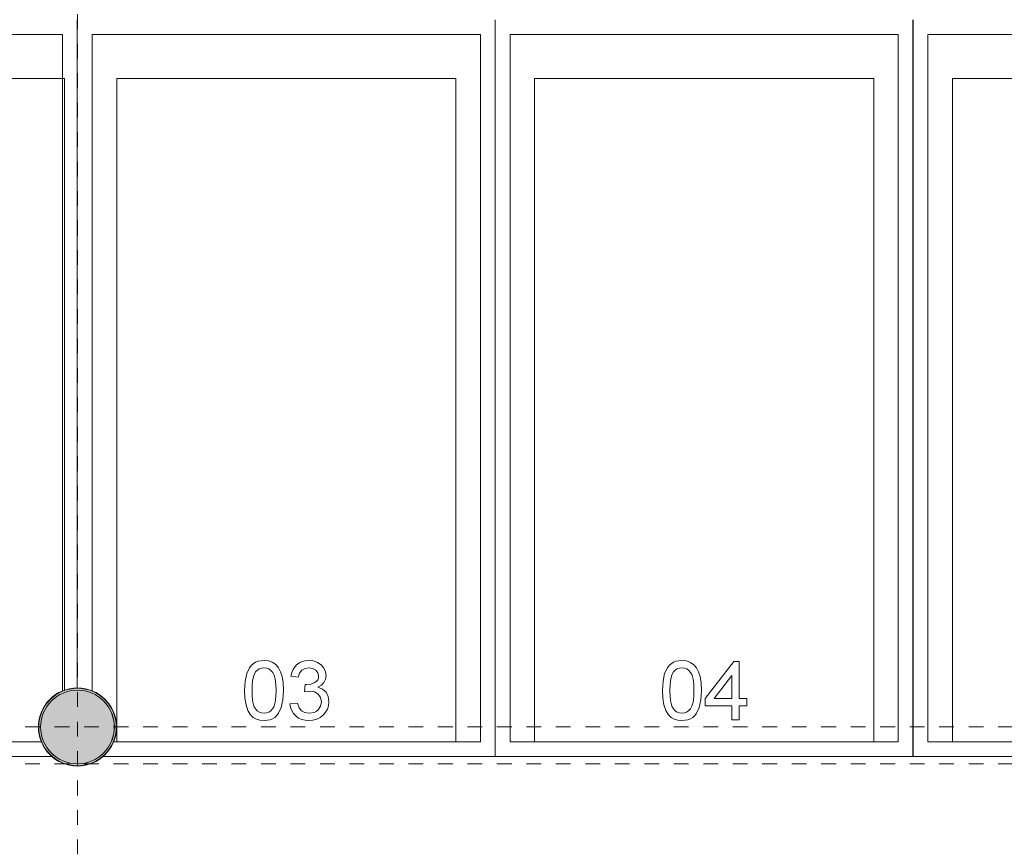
# Model space of a CAD drawing. Header units: millimetres. Extents: x 4.1 to 90.4, y -1.2 to 68.4.
# Tile 26 of 256: x 33.3 to 40, y 35.6 to 41.2. Entities that reach past the tile are written whole.
import ezdxf

# ---------------------------------------------------------------- set-up
doc = ezdxf.new("R2010")
doc.units = ezdxf.units.MM
doc.linetypes.add('Dash Dot 3_16_', pattern=[0.007938, 0.004763, -0.001587, 0, -0.001587])
doc.linetypes.add('DASHEDX2', pattern=[38.1, 25.4, -12.7])
for name, color, linetype, lineweight in [('A-FLOR-PATT', 7, 'Continuous', 15), ('A-WALL', 7, 'Continuous', 5), ('A-WALL-PATT', 7, 'Continuous', 13), ('C-PRKG', 7, 'Continuous', 5), ('I-WALL', 7, 'Continuous', 5), ('S-COLS', 7, 'Continuous', 5), ('S-GRID', 7, 'Continuous', 9)]:
    doc.layers.add(name, color=color, linetype=linetype, lineweight=lineweight)

# ---------------------------------------------------------------- blocks, each defined once
blk = doc.blocks.new('MUC-ENT-EXE-GOE-M3D-TZN-TNV-V21 _Principe Piscine_-D_rvt-1-MUC-LAG-PRO-PLA-ARC-TZN-SS01-AP04B-04RP Maçonnerie')
at = {"layer": 'S-COLS', "lineweight": 5, "true_color": 0x808080}
blk.add_hatch(color=8, dxfattribs=at).paths.add_polyline_path([(-202.0691, 64.0139), (-202.0135, 64.0202), (-201.9607, 64.0387), (-201.9133, 64.0685), (-201.8737, 64.1081), (-201.8439, 64.1555), (-201.8254, 64.2083), (-201.8191, 64.2639), (-201.8254, 64.3196), (-201.8439, 64.3724), (-201.8737, 64.4198), (-201.9133, 64.4594), (-201.9607, 64.4892), (-202.0135, 64.5077), (-202.0691, 64.5139), (-202.1248, 64.5077), (-202.1776, 64.4892), (-202.225, 64.4594), (-202.2646, 64.4198), (-202.2944, 64.3724), (-202.3129, 64.3196), (-202.3191, 64.2639), (-202.3129, 64.2083), (-202.2944, 64.1555), (-202.2646, 64.1081), (-202.225, 64.0685), (-202.1776, 64.0387), (-202.1248, 64.0202)])
at = {"layer": 'S-COLS', "color": 7, "lineweight": 15}
for start, end in [(90, 270), (270, 90)]:
    blk.add_arc((-202.0691, 64.2639), 0.25, start, end, dxfattribs=at)
at = {"layer": 'S-GRID', "color": 8, "linetype": 'Dash Dot 3_16_', "true_color": 0x808080}
for p, q in [((-202.0691, 94.4999), (-202.0691, 55.8178)), ((-231.0239, 64.2639), (-169.5571, 64.2639)), ((-231.0239, 64.0139), (-169.5571, 64.0139))]:
    blk.add_line(p, q, dxfattribs=at)
blk = doc.blocks.new('LAG-G2020-PARKING-PLACE PARKING - LAG-G2020-PARKING-PLACE PARKING A-9482604-MUC-LAG-PRO-PLA-ARC-TZN-SS01-AP04B-04RP Maçonnerie')
at = {"layer": 'C-PRKG', "color": 9, "true_color": 0xc0c0c0}
for p, q in [((1.8347, 1.2373), (-2.7, 1.2373)), ((-2.6, -1.1372), (-2.6, 1.1373)), ((-2.6, 1.1373), (1.8553, 1.1373)), ((2.3, -1.2372), (2.3, 1.067)), ((2.2, 0.9945), (2.2, -1.1372)), ((1.7164, 0.268), (1.6974, 0.2576)), ((1.7373, 0.2742), (1.7164, 0.268)), ((1.7602, 0.2763), (1.7373, 0.2742)), ((1.7842, 0.274), (1.7602, 0.2763)), ((1.8078, 0.2673), (1.7842, 0.274)), ((1.8318, 0.2554), (1.8078, 0.2673)), ((1.9998, 0.2825), (1.9998, 0.0853)), ((2.05, 0.2825), (1.9998, 0.2825)), ((2.05, 0.0188), (2.05, 0.2825)), ((1.6562, 0.2041), (1.6502, 0.1802)), ((1.6663, 0.2251), (1.6562, 0.2041)), ((1.6804, 0.2431), (1.6663, 0.2251)), ((1.6974, 0.2576), (1.6804, 0.2431)), ((1.7031, 0.182), (1.7172, 0.2056)), ((1.7172, 0.2056), (1.7381, 0.2209)), ((1.7381, 0.2209), (1.7632, 0.226)), ((1.7632, 0.226), (1.7913, 0.2206)), ((1.7913, 0.2206), (1.8201, 0.2043)), ((1.8201, 0.2043), (1.8557, 0.1718)), ((1.8571, 0.2377), (1.8318, 0.2554)), ((1.8872, 0.2093), (1.8571, 0.2377)), ((1.9259, 0.1657), (1.8872, 0.2093)), ((1.6502, 0.1802), (1.6482, 0.1532)), ((1.6482, 0.1532), (1.65, 0.1266)), ((1.6984, 0.1522), (1.7031, 0.182)), ((1.703, 0.1208), (1.6984, 0.1522)), ((1.8557, 0.1718), (1.9038, 0.1176)), ((1.9742, 0.1079), (1.9259, 0.1657)), ((1.65, 0.1266), (1.6554, 0.1027)), ((1.6554, 0.1027), (1.6645, 0.0817)), ((1.6645, 0.0817), (1.6771, 0.0636)), ((1.7167, 0.0965), (1.703, 0.1208)), ((1.7386, 0.0808), (1.7167, 0.0965)), ((1.7675, 0.0753), (1.7386, 0.0808)), ((1.7612, 0.0251), (1.7675, 0.0753)), ((1.9038, 0.1176), (1.9346, 0.081)), ((1.9346, 0.081), (1.9621, 0.0547)), ((1.9998, 0.0853), (1.9742, 0.1079)), ((1.6771, 0.0636), (1.6932, 0.0487)), ((1.6932, 0.0487), (1.7126, 0.0373)), ((1.7126, 0.0373), (1.7353, 0.0294)), ((1.7353, 0.0294), (1.7612, 0.0251)), ((1.9621, 0.0547), (1.9883, 0.0366)), ((1.9883, 0.0366), (2.0154, 0.0242)), ((2.0154, 0.0242), (2.0323, 0.0199)), ((2.0323, 0.0199), (2.05, 0.0188)), ((1.6985, -0.0515), (1.6769, -0.0688)), ((1.7255, -0.0384), (1.6985, -0.0515)), ((1.7579, -0.028), (1.7255, -0.0384)), ((1.799, -0.0211), (1.7579, -0.028)), ((1.8523, -0.0188), (1.799, -0.0211)), ((1.9163, -0.0225), (1.8523, -0.0188)), ((1.9674, -0.0335), (1.9163, -0.0225)), ((2.0065, -0.0517), (1.9674, -0.0335)), ((2.0218, -0.0635), (2.0065, -0.0517)), ((2.0343, -0.0772), (2.0218, -0.0635)), ((1.6514, -0.1197), (1.6482, -0.1507)), ((1.6611, -0.092), (1.6514, -0.1197)), ((1.6769, -0.0688), (1.6611, -0.092)), ((1.7003, -0.1338), (1.706, -0.1181)), ((1.706, -0.1181), (1.7156, -0.1041)), ((1.7156, -0.1041), (1.7289, -0.0918)), ((1.7289, -0.0918), (1.7481, -0.0819)), ((1.7481, -0.0819), (1.775, -0.0748)), ((1.775, -0.0748), (1.8097, -0.0705)), ((1.8097, -0.0705), (1.8522, -0.0691)), ((1.8522, -0.0691), (1.8958, -0.0705)), ((1.8958, -0.0705), (1.9311, -0.0749)), ((1.9311, -0.0749), (1.9581, -0.0823)), ((1.9581, -0.0823), (1.9769, -0.0926)), ((1.9769, -0.0926), (1.9896, -0.1051)), ((1.9896, -0.1051), (1.9988, -0.1189)), ((1.9988, -0.1189), (2.0042, -0.1341)), ((2.0439, -0.0927), (2.0343, -0.0772)), ((2.0508, -0.1101), (2.0439, -0.0927)), ((2.0563, -0.1507), (2.0508, -0.1101)), ((1.6482, -0.1507), (1.6536, -0.1911)), ((1.6536, -0.1911), (1.6605, -0.2084)), ((1.6984, -0.1513), (1.7003, -0.1338)), ((1.7001, -0.1678), (1.6984, -0.1513)), ((1.7051, -0.1827), (1.7001, -0.1678)), ((1.7135, -0.1961), (1.7051, -0.1827)), ((1.7253, -0.208), (1.7135, -0.1961)), ((1.9897, -0.1963), (1.977, -0.2088)), ((1.9988, -0.1825), (1.9897, -0.1963)), ((2.0042, -0.1673), (1.9988, -0.1825)), ((2.0042, -0.1341), (2.0061, -0.1507)), ((2.0061, -0.1507), (2.0042, -0.1673)), ((2.0467, -0.2029), (2.0539, -0.1783)), ((2.0539, -0.1783), (2.0563, -0.1507)), ((1.6605, -0.2084), (1.6701, -0.2239)), ((1.6701, -0.2239), (1.6824, -0.2376)), ((1.6824, -0.2376), (1.6977, -0.2494)), ((1.6977, -0.2494), (1.7367, -0.2678)), ((1.7461, -0.2186), (1.7253, -0.208)), ((1.7742, -0.2262), (1.7461, -0.2186)), ((1.8096, -0.2308), (1.7742, -0.2262)), ((1.8522, -0.2323), (1.8096, -0.2308)), ((1.8959, -0.2308), (1.8522, -0.2323)), ((1.9312, -0.2264), (1.8959, -0.2308)), ((1.9583, -0.2191), (1.9312, -0.2264)), ((1.9501, -0.2725), (1.9878, -0.26)), ((1.977, -0.2088), (1.9583, -0.2191)), ((1.9878, -0.26), (2.018, -0.2425)), ((2.018, -0.2425), (2.0348, -0.2243)), ((2.0348, -0.2243), (2.0467, -0.2029)), ((1.7367, -0.2678), (1.788, -0.2788)), ((1.788, -0.2788), (1.8523, -0.2825)), ((1.8523, -0.2825), (1.9049, -0.28)), ((1.9049, -0.28), (1.9501, -0.2725)), ((2.2, -1.1372), (-2.6, -1.1372)), ((-2.7, -1.2372), (2.3, -1.2372))]:
    blk.add_line(p, q, dxfattribs=at)
at = {"layer": 'C-PRKG', "linetype": 'DASHEDX2'}
for p, q in [((-2.3, -1.15), (-2.3, 1.15)), ((-2.3, 1.15), (1.8512, 1.15)), ((2.2, 0.9945), (2.2, -1.15)), ((2.2, -1.15), (-2.3, -1.15))]:
    blk.add_line(p, q, dxfattribs=at)
blk = doc.blocks.new('LAG-G2020-PARKING-PLACE PARKING - LAG-G2020-PARKING-PLACE PARKING A-9482605-MUC-LAG-PRO-PLA-ARC-TZN-SS01-AP04B-04RP Maçonnerie')
at = {"layer": 'C-PRKG', "color": 9, "true_color": 0xc0c0c0}
for p, q in [((2.3, 1.4172), (-2.7, 1.4172)), ((2.3, -1.2449), (2.3, 1.4172)), ((-2.6, -1.3172), (-2.6, 1.3172)), ((-2.6, 1.3172), (2.2, 1.3172)), ((2.2, 1.3172), (2.2, -1.1724)), ((1.7503, 0.27), (1.7242, 0.2663)), ((1.7746, 0.2665), (1.7503, 0.27)), ((1.8642, 0.2696), (1.8426, 0.2463)), ((1.8936, 0.284), (1.8642, 0.2696)), ((1.9295, 0.2888), (1.8936, 0.284)), ((1.955, 0.2864), (1.9295, 0.2888)), ((1.9785, 0.2792), (1.955, 0.2864)), ((1.9999, 0.2672), (1.9785, 0.2792)), ((2.0194, 0.2504), (1.9999, 0.2672)), ((1.662, 0.2129), (1.6516, 0.1839)), ((1.6783, 0.2374), (1.662, 0.2129)), ((1.6996, 0.2553), (1.6783, 0.2374)), ((1.7242, 0.2663), (1.6996, 0.2553)), ((1.7023, 0.1804), (1.714, 0.2014)), ((1.714, 0.2014), (1.7315, 0.2152)), ((1.7315, 0.2152), (1.7532, 0.2197)), ((1.7532, 0.2197), (1.7672, 0.2182)), ((1.7672, 0.2182), (1.7793, 0.2134)), ((1.7966, 0.256), (1.7746, 0.2665)), ((1.7793, 0.2134), (1.7894, 0.2055)), ((1.7894, 0.2055), (1.7976, 0.1944)), ((1.8154, 0.2388), (1.7966, 0.256)), ((1.8299, 0.2148), (1.8154, 0.2388)), ((1.8426, 0.2463), (1.8299, 0.2148)), ((1.8613, 0.1906), (1.8767, 0.2161)), ((1.8767, 0.2161), (1.9, 0.233)), ((1.9, 0.233), (1.9286, 0.2386)), ((1.9286, 0.2386), (1.9589, 0.2329)), ((1.9589, 0.2329), (1.9838, 0.2159)), ((1.9838, 0.2159), (1.9935, 0.2036)), ((1.9935, 0.2036), (2.0005, 0.1893)), ((2.0355, 0.2299), (2.0194, 0.2504)), ((2.0471, 0.2068), (2.0355, 0.2299)), ((2.054, 0.1812), (2.0471, 0.2068)), ((1.6516, 0.1839), (1.6482, 0.1524)), ((1.6482, 0.1524), (1.6499, 0.1294)), ((1.6984, 0.1541), (1.7023, 0.1804)), ((1.7023, 0.1278), (1.6984, 0.1541)), ((1.7976, 0.1944), (1.8084, 0.1675)), ((1.8084, 0.1675), (1.812, 0.1374)), ((1.812, 0.1374), (1.8114, 0.1294)), ((1.8562, 0.159), (1.8613, 0.1906)), ((1.8616, 0.1238), (1.8562, 0.159)), ((2.0005, 0.1893), (2.0061, 0.1549)), ((2.0061, 0.1549), (2.002, 0.1256)), ((2.0563, 0.1531), (2.054, 0.1812)), ((2.0543, 0.1277), (2.0563, 0.1531)), ((1.6499, 0.1294), (1.6552, 0.1085)), ((1.6552, 0.1085), (1.6639, 0.0895)), ((1.6639, 0.0895), (1.6761, 0.0725)), ((1.6761, 0.0725), (1.6915, 0.0579)), ((1.7141, 0.1062), (1.7023, 0.1278)), ((1.7337, 0.0905), (1.7141, 0.1062)), ((1.7612, 0.0816), (1.7337, 0.0905)), ((1.7549, 0.0314), (1.7612, 0.0816)), ((1.8114, 0.1294), (1.8616, 0.1238)), ((1.9686, 0.0866), (1.937, 0.0753)), ((1.937, 0.0753), (1.9433, 0.0251)), ((1.9899, 0.1031), (1.9686, 0.0866)), ((2.002, 0.1256), (1.9899, 0.1031)), ((2.0248, 0.065), (2.0386, 0.0837)), ((2.0386, 0.0837), (2.0484, 0.1046)), ((2.0484, 0.1046), (2.0543, 0.1277)), ((1.6915, 0.0579), (1.7098, 0.0462)), ((1.7098, 0.0462), (1.7309, 0.0373)), ((1.7309, 0.0373), (1.7549, 0.0314)), ((1.9433, 0.0251), (1.9671, 0.0294)), ((1.9671, 0.0294), (1.9887, 0.0375)), ((1.9887, 0.0375), (2.0079, 0.0494)), ((2.0079, 0.0494), (2.0248, 0.065)), ((1.6985, -0.0515), (1.6769, -0.0688)), ((1.7255, -0.0384), (1.6985, -0.0515)), ((1.7579, -0.028), (1.7255, -0.0384)), ((1.799, -0.0211), (1.7579, -0.028)), ((1.8523, -0.0188), (1.799, -0.0211)), ((1.9163, -0.0225), (1.8523, -0.0188)), ((1.9674, -0.0335), (1.9163, -0.0225)), ((2.0065, -0.0517), (1.9674, -0.0335)), ((2.0218, -0.0635), (2.0065, -0.0517)), ((2.0343, -0.0772), (2.0218, -0.0635)), ((1.6514, -0.1197), (1.6482, -0.1507)), ((1.6611, -0.092), (1.6514, -0.1197)), ((1.6769, -0.0688), (1.6611, -0.092)), ((1.7003, -0.1338), (1.706, -0.1181)), ((1.706, -0.1181), (1.7156, -0.1041)), ((1.7156, -0.1041), (1.7289, -0.0918)), ((1.7289, -0.0918), (1.7481, -0.0819)), ((1.7481, -0.0819), (1.775, -0.0748)), ((1.775, -0.0748), (1.8097, -0.0705)), ((1.8097, -0.0705), (1.8522, -0.0691)), ((1.8522, -0.0691), (1.8958, -0.0705)), ((1.8958, -0.0705), (1.9311, -0.0749)), ((1.9311, -0.0749), (1.9581, -0.0823)), ((1.9581, -0.0823), (1.9769, -0.0926)), ((1.9769, -0.0926), (1.9896, -0.1051)), ((1.9896, -0.1051), (1.9988, -0.1189)), ((1.9988, -0.1189), (2.0042, -0.1341)), ((2.0439, -0.0927), (2.0343, -0.0772)), ((2.0508, -0.1101), (2.0439, -0.0927)), ((2.0563, -0.1507), (2.0508, -0.1101)), ((1.6482, -0.1507), (1.6536, -0.1911)), ((1.6536, -0.1911), (1.6605, -0.2084)), ((1.6984, -0.1513), (1.7003, -0.1338)), ((1.7001, -0.1678), (1.6984, -0.1513)), ((1.7051, -0.1827), (1.7001, -0.1678)), ((1.7135, -0.1961), (1.7051, -0.1827)), ((1.7253, -0.208), (1.7135, -0.1961)), ((1.9897, -0.1963), (1.977, -0.2088)), ((1.9988, -0.1825), (1.9897, -0.1963)), ((2.0042, -0.1673), (1.9988, -0.1825)), ((2.0042, -0.1341), (2.0061, -0.1507)), ((2.0061, -0.1507), (2.0042, -0.1673)), ((2.0467, -0.2029), (2.0539, -0.1783)), ((2.0539, -0.1783), (2.0563, -0.1507)), ((1.6605, -0.2084), (1.6701, -0.2239)), ((1.6701, -0.2239), (1.6824, -0.2376)), ((1.6824, -0.2376), (1.6977, -0.2494)), ((1.6977, -0.2494), (1.7367, -0.2678)), ((1.7461, -0.2186), (1.7253, -0.208)), ((1.7742, -0.2262), (1.7461, -0.2186)), ((1.8096, -0.2308), (1.7742, -0.2262)), ((1.8522, -0.2323), (1.8096, -0.2308)), ((1.8959, -0.2308), (1.8522, -0.2323)), ((1.9312, -0.2264), (1.8959, -0.2308)), ((1.9583, -0.2191), (1.9312, -0.2264)), ((1.9501, -0.2725), (1.9878, -0.26)), ((1.977, -0.2088), (1.9583, -0.2191)), ((1.9878, -0.26), (2.018, -0.2425)), ((2.018, -0.2425), (2.0348, -0.2243)), ((2.0348, -0.2243), (2.0467, -0.2029)), ((1.7367, -0.2678), (1.788, -0.2788)), ((1.788, -0.2788), (1.8523, -0.2825)), ((1.8523, -0.2825), (1.9049, -0.28)), ((1.9049, -0.28), (1.9501, -0.2725)), ((1.8546, -1.3172), (-2.6, -1.3172)), ((-2.7, -1.4172), (1.8347, -1.4172))]:
    blk.add_line(p, q, dxfattribs=at)
at = {"layer": 'C-PRKG', "linetype": 'DASHEDX2'}
for p, q in [((-2.3, -1.15), (-2.3, 1.15)), ((-2.3, 1.15), (2.2, 1.15)), ((2.2, 1.15), (2.2, -1.15)), ((2.2, -1.15), (-2.3, -1.15))]:
    blk.add_line(p, q, dxfattribs=at)
blk = doc.blocks.new('LAG-G2020-PARKING-PLACE PARKING - LAG-G2020-PARKING-PLACE PARKING A-9482555-MUC-LAG-PRO-PLA-ARC-TZN-SS01-AP04B-04RP Maçonnerie')
at = {"layer": 'C-PRKG', "color": 9, "true_color": 0xc0c0c0}
for p, q in [((2.3, 1.4165), (-2.7, 1.4165)), ((2.3, -1.4165), (2.3, 1.4165)), ((-2.6, -1.3165), (-2.6, 1.3165)), ((-2.6, 1.3165), (2.2, 1.3165)), ((2.2, 1.3165), (2.2, -1.3165)), ((1.9558, 0.2888), (1.9056, 0.2888)), ((1.9056, 0.2888), (1.9056, 0.2386)), ((1.9558, 0.2386), (1.9558, 0.2888)), ((1.9056, 0.2386), (1.6545, 0.2386)), ((1.6545, 0.2386), (1.6545, 0.2009)), ((1.6545, 0.2009), (1.9056, 0.0063)), ((2.05, 0.2386), (1.9558, 0.2386)), ((2.05, 0.1884), (2.05, 0.2386)), ((1.9056, 0.0681), (1.7504, 0.1884)), ((1.7504, 0.1884), (1.9056, 0.1884)), ((1.9056, 0.1884), (1.9056, 0.0681)), ((1.9558, 0.0063), (1.9558, 0.1884)), ((1.9558, 0.1884), (2.05, 0.1884)), ((1.9056, 0.0063), (1.9558, 0.0063)), ((1.6985, -0.0515), (1.6769, -0.0688)), ((1.7255, -0.0384), (1.6985, -0.0515)), ((1.7579, -0.028), (1.7255, -0.0384)), ((1.799, -0.0211), (1.7579, -0.028)), ((1.8523, -0.0188), (1.799, -0.0211)), ((1.9163, -0.0225), (1.8523, -0.0188)), ((1.9674, -0.0335), (1.9163, -0.0225)), ((2.0065, -0.0517), (1.9674, -0.0335)), ((2.0218, -0.0635), (2.0065, -0.0517)), ((2.0343, -0.0772), (2.0218, -0.0635)), ((1.6514, -0.1197), (1.6482, -0.1507)), ((1.6611, -0.092), (1.6514, -0.1197)), ((1.6769, -0.0688), (1.6611, -0.092)), ((1.7003, -0.1338), (1.706, -0.1181)), ((1.706, -0.1181), (1.7156, -0.1041)), ((1.7156, -0.1041), (1.7289, -0.0918)), ((1.7289, -0.0918), (1.7481, -0.0819)), ((1.7481, -0.0819), (1.775, -0.0748)), ((1.775, -0.0748), (1.8097, -0.0705)), ((1.8097, -0.0705), (1.8522, -0.0691)), ((1.8522, -0.0691), (1.8958, -0.0705)), ((1.8958, -0.0705), (1.9311, -0.0749)), ((1.9311, -0.0749), (1.9581, -0.0823)), ((1.9581, -0.0823), (1.9769, -0.0926)), ((1.9769, -0.0926), (1.9896, -0.1051)), ((1.9896, -0.1051), (1.9988, -0.1189)), ((1.9988, -0.1189), (2.0042, -0.1341)), ((2.0439, -0.0927), (2.0343, -0.0772)), ((2.0508, -0.1101), (2.0439, -0.0927)), ((2.0563, -0.1507), (2.0508, -0.1101)), ((1.6482, -0.1507), (1.6536, -0.1911)), ((1.6536, -0.1911), (1.6605, -0.2084)), ((1.6984, -0.1513), (1.7003, -0.1338)), ((1.7001, -0.1678), (1.6984, -0.1513)), ((1.7051, -0.1827), (1.7001, -0.1678)), ((1.7135, -0.1961), (1.7051, -0.1827)), ((1.7253, -0.208), (1.7135, -0.1961)), ((1.9897, -0.1963), (1.977, -0.2088)), ((1.9988, -0.1825), (1.9897, -0.1963)), ((2.0042, -0.1673), (1.9988, -0.1825)), ((2.0042, -0.1341), (2.0061, -0.1507)), ((2.0061, -0.1507), (2.0042, -0.1673)), ((2.0467, -0.2029), (2.0539, -0.1783)), ((2.0539, -0.1783), (2.0563, -0.1507)), ((1.6605, -0.2084), (1.6701, -0.2239)), ((1.6701, -0.2239), (1.6824, -0.2376)), ((1.6824, -0.2376), (1.6977, -0.2494)), ((1.6977, -0.2494), (1.7367, -0.2678)), ((1.7461, -0.2186), (1.7253, -0.208)), ((1.7742, -0.2262), (1.7461, -0.2186)), ((1.8096, -0.2308), (1.7742, -0.2262)), ((1.8522, -0.2323), (1.8096, -0.2308)), ((1.8959, -0.2308), (1.8522, -0.2323)), ((1.9312, -0.2264), (1.8959, -0.2308)), ((1.9583, -0.2191), (1.9312, -0.2264)), ((1.9501, -0.2725), (1.9878, -0.26)), ((1.977, -0.2088), (1.9583, -0.2191)), ((1.9878, -0.26), (2.018, -0.2425)), ((2.018, -0.2425), (2.0348, -0.2243)), ((2.0348, -0.2243), (2.0467, -0.2029)), ((1.7367, -0.2678), (1.788, -0.2788)), ((1.788, -0.2788), (1.8523, -0.2825)), ((1.8523, -0.2825), (1.9049, -0.28)), ((1.9049, -0.28), (1.9501, -0.2725)), ((2.2, -1.3165), (-2.6, -1.3165)), ((-2.7, -1.4165), (2.3, -1.4165))]:
    blk.add_line(p, q, dxfattribs=at)
at = {"layer": 'C-PRKG', "linetype": 'DASHEDX2'}
for p, q in [((-2.3, -1.15), (-2.3, 1.15)), ((-2.3, 1.15), (2.2, 1.15)), ((2.2, 1.15), (2.2, -1.15)), ((2.2, -1.15), (-2.3, -1.15))]:
    blk.add_line(p, q, dxfattribs=at)
blk = doc.blocks.new('LAG-G2020-PARKING-PLACE PARKING - LAG-G2020-PARKING-PLACE PARKING A-9482556-MUC-LAG-PRO-PLA-ARC-TZN-SS01-AP04B-04RP Maçonnerie')
at = {"layer": 'C-PRKG', "color": 9, "true_color": 0xc0c0c0}
for p, q in [((1.8347, 1.4165), (-2.7, 1.4165)), ((-2.6, -1.3165), (-2.6, 1.3165)), ((-2.6, 1.3165), (1.8547, 1.3165)), ((2.3, -1.4165), (2.3, 1.2445)), ((2.2, 1.172), (2.2, -1.3165)), ((1.7047, 0.27), (1.6545, 0.27)), ((1.6545, 0.27), (1.6545, 0.0753)), ((1.7047, 0.116), (1.7047, 0.27)), ((1.8416, 0.2691), (1.8223, 0.2538)), ((1.8635, 0.2801), (1.8416, 0.2691)), ((1.8879, 0.2866), (1.8635, 0.2801)), ((1.9149, 0.2888), (1.8879, 0.2866)), ((1.9409, 0.2868), (1.9149, 0.2888)), ((1.9651, 0.2809), (1.9409, 0.2868)), ((1.9875, 0.2711), (1.9651, 0.2809)), ((2.0081, 0.2573), (1.9875, 0.2711)), ((1.7953, 0.2149), (1.7886, 0.1924)), ((1.8066, 0.2354), (1.7953, 0.2149)), ((1.8223, 0.2538), (1.8066, 0.2354)), ((1.842, 0.1911), (1.8488, 0.2057)), ((1.8488, 0.2057), (1.8584, 0.2175)), ((1.8584, 0.2175), (1.8703, 0.2267)), ((1.8703, 0.2267), (1.8843, 0.2333)), ((1.8843, 0.2333), (1.9181, 0.2386)), ((1.9181, 0.2386), (1.9539, 0.233)), ((1.9539, 0.233), (1.9689, 0.2259)), ((1.9689, 0.2259), (1.982, 0.2161)), ((1.982, 0.2161), (1.9925, 0.2038)), ((1.9925, 0.2038), (2, 0.1891)), ((2.0292, 0.2365), (2.0081, 0.2573)), ((2.0442, 0.2121), (2.0292, 0.2365)), ((2.0533, 0.1843), (2.0442, 0.2121)), ((1.7886, 0.1924), (1.7863, 0.168)), ((1.7863, 0.168), (1.7881, 0.1489)), ((1.7881, 0.1489), (1.7936, 0.1304)), ((1.8365, 0.1539), (1.842, 0.1911)), ((1.8387, 0.1296), (1.8365, 0.1539)), ((2, 0.1891), (2.0045, 0.1723)), ((2.0061, 0.1531), (2.0017, 0.1235)), ((2.0045, 0.1723), (2.0061, 0.1531)), ((2.0563, 0.1529), (2.0533, 0.1843)), ((2.0543, 0.127), (2.0563, 0.1529)), ((1.6545, 0.0753), (1.8616, 0.0314)), ((1.8153, 0.0945), (1.7047, 0.116)), ((1.7936, 0.1304), (1.8026, 0.1122)), ((1.8026, 0.1122), (1.8153, 0.0945)), ((1.8453, 0.1098), (1.8387, 0.1296)), ((1.8553, 0.0941), (1.8453, 0.1098)), ((1.8679, 0.0816), (1.8553, 0.0941)), ((1.8616, 0.0314), (1.8679, 0.0816)), ((1.9671, 0.0846), (1.937, 0.0753)), ((1.937, 0.0753), (1.9433, 0.0251)), ((1.9887, 0.1007), (1.9671, 0.0846)), ((2.0017, 0.1235), (1.9887, 0.1007)), ((2.0253, 0.0643), (2.0389, 0.0827)), ((2.0389, 0.0827), (2.0485, 0.1036)), ((2.0485, 0.1036), (2.0543, 0.127)), ((1.9433, 0.0251), (1.9676, 0.0294)), ((1.9676, 0.0294), (1.9893, 0.0374)), ((1.9893, 0.0374), (2.0086, 0.049)), ((2.0086, 0.049), (2.0253, 0.0643)), ((1.6985, -0.0515), (1.6769, -0.0688)), ((1.7255, -0.0384), (1.6985, -0.0515)), ((1.7579, -0.028), (1.7255, -0.0384)), ((1.799, -0.0211), (1.7579, -0.028)), ((1.8523, -0.0188), (1.799, -0.0211)), ((1.9163, -0.0225), (1.8523, -0.0188)), ((1.9674, -0.0335), (1.9163, -0.0225)), ((2.0065, -0.0517), (1.9674, -0.0335)), ((2.0218, -0.0635), (2.0065, -0.0517)), ((2.0343, -0.0772), (2.0218, -0.0635)), ((1.6514, -0.1197), (1.6482, -0.1507)), ((1.6611, -0.092), (1.6514, -0.1197)), ((1.6769, -0.0688), (1.6611, -0.092)), ((1.7003, -0.1338), (1.706, -0.1181)), ((1.706, -0.1181), (1.7156, -0.1041)), ((1.7156, -0.1041), (1.7289, -0.0918)), ((1.7289, -0.0918), (1.7481, -0.0819)), ((1.7481, -0.0819), (1.775, -0.0748)), ((1.775, -0.0748), (1.8097, -0.0705)), ((1.8097, -0.0705), (1.8522, -0.0691)), ((1.8522, -0.0691), (1.8958, -0.0705)), ((1.8958, -0.0705), (1.9311, -0.0749)), ((1.9311, -0.0749), (1.9581, -0.0823)), ((1.9581, -0.0823), (1.9769, -0.0926)), ((1.9769, -0.0926), (1.9896, -0.1051)), ((1.9896, -0.1051), (1.9988, -0.1189)), ((1.9988, -0.1189), (2.0042, -0.1341)), ((2.0439, -0.0927), (2.0343, -0.0772)), ((2.0508, -0.1101), (2.0439, -0.0927)), ((2.0563, -0.1507), (2.0508, -0.1101)), ((1.6482, -0.1507), (1.6536, -0.1911)), ((1.6536, -0.1911), (1.6605, -0.2084)), ((1.6984, -0.1513), (1.7003, -0.1338)), ((1.7001, -0.1678), (1.6984, -0.1513)), ((1.7051, -0.1827), (1.7001, -0.1678)), ((1.7135, -0.1961), (1.7051, -0.1827)), ((1.7253, -0.208), (1.7135, -0.1961)), ((1.9897, -0.1963), (1.977, -0.2088)), ((1.9988, -0.1825), (1.9897, -0.1963)), ((2.0042, -0.1673), (1.9988, -0.1825)), ((2.0042, -0.1341), (2.0061, -0.1507)), ((2.0061, -0.1507), (2.0042, -0.1673)), ((2.0467, -0.2029), (2.0539, -0.1783)), ((2.0539, -0.1783), (2.0563, -0.1507)), ((1.6605, -0.2084), (1.6701, -0.2239)), ((1.6701, -0.2239), (1.6824, -0.2376)), ((1.6824, -0.2376), (1.6977, -0.2494)), ((1.6977, -0.2494), (1.7367, -0.2678)), ((1.7461, -0.2186), (1.7253, -0.208)), ((1.7742, -0.2262), (1.7461, -0.2186)), ((1.8096, -0.2308), (1.7742, -0.2262)), ((1.8522, -0.2323), (1.8096, -0.2308)), ((1.8959, -0.2308), (1.8522, -0.2323)), ((1.9312, -0.2264), (1.8959, -0.2308)), ((1.9583, -0.2191), (1.9312, -0.2264)), ((1.9501, -0.2725), (1.9878, -0.26)), ((1.977, -0.2088), (1.9583, -0.2191)), ((1.9878, -0.26), (2.018, -0.2425)), ((2.018, -0.2425), (2.0348, -0.2243)), ((2.0348, -0.2243), (2.0467, -0.2029)), ((1.7367, -0.2678), (1.788, -0.2788)), ((1.788, -0.2788), (1.8523, -0.2825)), ((1.8523, -0.2825), (1.9049, -0.28)), ((1.9049, -0.28), (1.9501, -0.2725)), ((2.2, -1.3165), (-2.6, -1.3165)), ((-2.7, -1.4165), (2.3, -1.4165))]:
    blk.add_line(p, q, dxfattribs=at)
at = {"layer": 'C-PRKG', "linetype": 'DASHEDX2'}
for p, q in [((-2.3, -1.15), (-2.3, 1.15)), ((-2.3, 1.15), (2.2, 1.15)), ((2.2, 1.15), (2.2, -1.15)), ((2.2, -1.15), (-2.3, -1.15))]:
    blk.add_line(p, q, dxfattribs=at)

msp = doc.modelspace()

# ---------------------------------------------------------------- block references
at = {"lineweight": 5}
msp.add_blockref('MUC-ENT-EXE-GOE-M3D-TZN-TNV-V21 _Principe Piscine_-D_rvt-1-MUC-LAG-PRO-PLA-ARC-TZN-SS01-AP04B-04RP Maçonnerie', (235.7946, -27.8436), dxfattribs=at)

# ---------------------------------------------------------------- next in the draw order: hatches: boundary and pattern name
at = {"layer": 'A-FLOR-PATT'}
h = msp.add_hatch(dxfattribs=at)
h.set_pattern_fill('ANSI31', color=2)
h.set_pattern_definition([(45, (-136.6335, -114.262), (-2.245064, 2.245064), [])])
h.paths.add_polyline_path([(63.8107, 34.5549, 0.224216), (63.0925, 34.216), (63.8107, 34.216)])
h.paths.add_polyline_path([(63.8104, 33.6649), (62.8804, 33.6649), (62.8804, 33.6399), (63.8104, 33.6399)], flags=17)
h.paths.add_polyline_path([(63.8104, 33.6799), (62.8821, 33.6799, 0.004038), (62.8813, 33.6649), (63.8104, 33.6649)], flags=17)
h.paths.add_polyline_path([(63.8107, 35.6799), (63.8107, 35.6941), (61.3807, 35.6799), (61.3807, 33.5899), (63.8107, 33.5899), (63.8107, 33.5941), (63.8107, 33.5954), (63.8097, 33.5964), (63.8104, 33.5964), (63.8104, 33.6249), (62.8804, 33.6249), (62.8804, 33.6649), (62.8804, 33.6799), (62.8813, 33.6799, -0.401668), (63.8104, 34.5699), (63.8104, 34.5841), (63.8104, 34.5999), (63.8107, 34.5999)])
h.paths.add_polyline_path([(63.8107, 34.216), (63.0925, 34.216, 0.158726), (62.8821, 33.6799), (63.8107, 33.6799)], flags=17)
h.paths.add_polyline_path([(60.4271, 36.7165), (59.5896, 36.7165), (59.5896, 36.749), (60.4271, 36.749), (60.4271, 36.7363)], flags=17)
h.paths.add_polyline_path([(58.1821, 45.8922), (58.1496, 45.8922), (58.1496, 46.6797), (58.1821, 46.6797), (58.1821, 46.0802)], flags=17)
h.paths.add_polyline_path([(49.9393, 49.368), (50.7768, 49.368), (50.7768, 49.3355), (49.9393, 49.3355), (49.9393, 49.3639)], flags=16)
h.paths.add_polyline_path([(59.6896, 35.8442), (60.4246, 35.8442), (60.4246, 36.7115), (60.4271, 36.7115), (60.4271, 36.7165), (60.4696, 36.7165), (60.4696, 36.729), (60.5196, 36.729), (60.5196, 36.749), (60.5893, 36.749), (60.5893, 38.074), (60.5196, 38.074), (60.5196, 38.094), (60.4696, 38.094), (60.4696, 38.1065), (60.4271, 38.1065), (60.4271, 38.1115), (60.4246, 38.1115), (60.4246, 38.1865), (59.6746, 38.1865), (59.6746, 42.4365), (59.7078, 42.4365), (59.7078, 44.1647), (59.5612, 44.1647), (59.5612, 44.3797), (59.5762, 44.3797), (59.5762, 45.6797), (59.5612, 45.6802), (59.5612, 45.7147), (58.1871, 45.7147), (58.1871, 45.7972), (58.1696, 45.7972), (58.1696, 45.8497), (58.1821, 45.8497), (58.1821, 45.8922), (58.1871, 45.8922), (58.1871, 45.8947), (58.5046, 45.8947), (58.5046, 49.4817), (58.0969, 49.4817), (58.0962, 49.4858), (58.0954, 49.4855), (58.0954, 49.5297), (58.0786, 49.5305), (58.0774, 49.5305), (58.0782, 49.6175), (58.0782, 49.6187), (58.0954, 49.6187), (58.0954, 49.6467), (57.1654, 49.6464), (57.1654, 49.6187), (57.1822, 49.6179), (57.1834, 49.6179), (57.1826, 49.5308), (57.1826, 49.5297), (57.1654, 49.5297), (57.1646, 49.4858), (57.1646, 49.4847), (57.1639, 49.4847), (57.1639, 49.4817), (49.9418, 49.4816), (49.9418, 49.373), (49.9393, 49.373), (49.9393, 49.368), (49.8968, 49.368), (49.8968, 49.3555), (49.8468, 49.3555), (49.8468, 49.3355), (49.0518, 49.3355), (49.0518, 49.368), (49.8443, 49.368), (49.8443, 49.373), (49.7618, 49.373), (49.7618, 49.4817), (44.2532, 49.4817), (44.2525, 49.4858), (44.2517, 49.4855), (44.2517, 49.4967), (43.3217, 49.4967), (43.3209, 49.4858), (43.3209, 49.4847), (43.3202, 49.4847), (43.3202, 49.4817), (29.0088, 49.4817), (29.0081, 49.4858), (29.0073, 49.4855), (29.0073, 49.5297), (28.9905, 49.5305), (28.9893, 49.5305), (28.9901, 49.6175), (28.9901, 49.6187), (29.0073, 49.6187), (29.0073, 49.6467), (27.5473, 49.6467), (27.5473, 49.6187), (27.5642, 49.6179), (27.5653, 49.6179), (27.5645, 49.5308), (27.5645, 49.5297), (27.5473, 49.5297), (27.5465, 49.4858), (27.5465, 49.4847), (27.5458, 49.4847), (27.5458, 49.4817), (27.2843, 49.4817), (27.2843, 55.0392), (27.2543, 55.0392), (27.2543, 55.0542), (27.2143, 55.0542), (27.2143, 55.2042), (26.3943, 55.2042), (26.3943, 55.0542), (26.3543, 55.0542), (26.3543, 55.0392), (25.9143, 55.0392), (25.9143, 51.3392), (25.2593, 51.3392), (25.2593, 51.0342), (25.2443, 51.0342), (25.2443, 50.9942), (25.0943, 50.9942), (25.0943, 50.1142), (25.2443, 50.1142), (25.2443, 50.0742), (25.2593, 50.0742), (25.2593, 47.8792), (25.2893, 47.8792), (25.2893, 47.8642), (25.3293, 47.8642), (25.3293, 48.6842), (25.3693, 48.6842), (25.3693, 47.8642), (26.1893, 47.8642), (26.1893, 47.8792), (29.2043, 47.8792), (29.2043, 47.8642), (30.1043, 47.8642), (30.1043, 47.8792), (30.4607, 47.8792), (30.4607, 47.8642), (31.3607, 47.8642), (31.3607, 47.8792), (35.791, 47.8792), (35.791, 47.8642), (36.691, 47.8642), (36.691, 47.8792), (39.9684, 47.8792), (39.9684, 47.8642), (40.8684, 47.8642), (40.8684, 47.8792), (43.9611, 47.8792), (43.9611, 47.8642), (44.8611, 47.8642), (44.8611, 47.8792), (46.4543, 47.8792), (46.4543, 47.8642), (47.3543, 47.8642), (47.3543, 47.8792), (49.7618, 47.8792), (49.7618, 47.973), (49.8443, 47.973), (49.8443, 47.978), (49.0518, 47.978), (49.0518, 48.0105), (49.8468, 48.0105), (49.8468, 47.9905), (49.8968, 47.9905), (49.8968, 47.978), (49.9393, 47.978), (49.9393, 47.973), (49.9418, 47.973), (49.9418, 47.8792), (50.9643, 47.8792), (50.9643, 47.9186), (51.9132, 47.9186), (51.9132, 47.8642), (51.9232, 47.8642), (51.9232, 47.8792), (54.002, 47.8792), (54.002, 46.6892), (54.1355, 46.6892), (54.1362, 46.6851), (54.137, 46.6847), (54.137, 46.6742), (55.067, 46.6742), (55.0678, 46.6851), (55.0678, 46.6862), (55.0685, 46.6862), (55.0685, 46.6892), (56.4846, 46.6892), (56.4849, 45.8947), (56.7871, 45.8947), (56.7871, 45.8922), (56.7921, 45.8922), (56.7921, 45.8497), (56.8046, 45.8497), (56.8046, 45.7972), (56.7871, 45.7972), (56.7871, 45.7147), (56.4846, 45.7147), (56.4846, 45.6177), (56.4966, 45.6177), (56.4966, 44.3147), (56.4846, 44.3147), (56.4849, 43.6875), (56.4966, 43.6875), (56.4966, 42.5845), (56.4846, 42.5845), (56.4846, 42.3857), (56.4804, 42.385), (56.4801, 42.3842), (56.4696, 42.3842), (56.4697, 41.4542), (56.4804, 41.4534), (56.4816, 41.4534), (56.4816, 41.4527), (56.4846, 41.4527), (56.4849, 35.8592), (58.8843, 35.8592), (58.8843, 36.7197), (59.5143, 36.7197), (59.5143, 35.8442)])
h.paths.add_polyline_path([(60.5893, 36.7115), (60.5893, 36.7165), (60.5221, 36.7165), (60.5221, 36.7115)], flags=17)
h.paths.add_polyline_path([(59.7674, 38.074), (59.5896, 38.074), (59.5896, 38.1065), (60.4271, 38.1065), (60.4271, 38.074), (59.8845, 38.074)], flags=16)
h.paths.add_polyline_path([(60.5893, 38.1065), (60.5893, 38.1115), (60.5221, 38.1115), (60.5221, 38.1065), (60.5891, 38.1065)], flags=17)
h.paths.add_polyline_path([(59.1993, 43.6647), (59.1359, 43.6707), (59.0747, 43.6885), (59.0188, 43.7168), (58.9695, 43.7543), (58.928, 43.7998), (58.895, 43.8531), (58.8723, 43.9116), (58.8608, 43.9733), (58.8608, 44.0361), (58.8743, 44.103), (58.895, 44.1562), (58.9291, 44.2108), (58.9703, 44.256), (59.0203, 44.2938), (59.0825, 44.3234), (59.1411, 44.3393), (59.2053, 44.3441), (59.264, 44.3383), (59.3239, 44.3209), (59.3799, 44.2926), (59.4291, 44.2551), (59.4707, 44.2096), (59.5037, 44.1562), (59.5264, 44.0977), (59.5379, 44.0361), (59.5379, 43.9733), (59.5264, 43.9116), (59.5037, 43.8531), (59.4696, 43.7986), (59.4284, 43.7534), (59.3783, 43.7156), (59.3161, 43.6859), (59.2618, 43.6705), (59.2044, 43.6652)], flags=16)
h.paths.add_polyline_path([(56.7962, 45.8922), (56.7921, 45.8922), (56.7921, 46.6797), (56.8246, 46.6797), (56.8246, 45.8922)], flags=16)
h.paths.add_polyline_path([(54.137, 46.6862), (54.137, 47.6162), (54.177, 47.6162), (54.177, 46.6862)], flags=16)
h.paths.add_polyline_path([(49.9418, 47.978), (49.9393, 47.978), (49.9393, 48.0105), (50.7768, 48.0105), (50.7768, 47.978), (50.364, 47.978)], flags=16)
h.paths.add_polyline_path([(56.2244, 48.2896), (56.1731, 48.2922), (56.1235, 48.3056), (56.0752, 48.3314), (56.0383, 48.3621), (56.0066, 48.4026), (55.9844, 48.4489), (55.9724, 48.4989), (55.9724, 48.5553), (55.9816, 48.6015), (56.0027, 48.6494), (56.0346, 48.6923), (56.0731, 48.726), (56.119, 48.7511), (56.1711, 48.7658), (56.2214, 48.769), (56.2731, 48.7609), (56.3218, 48.7419), (56.3652, 48.7127), (56.4029, 48.6722), (56.4294, 48.6269), (56.445, 48.5805), (56.4505, 48.5284), (56.4432, 48.4723), (56.4276, 48.427), (56.4009, 48.3831), (56.3654, 48.3459), (56.3228, 48.3172), (56.2751, 48.2981), (56.2396, 48.2922)], flags=16)
h.paths.add_polyline_path([(43.3617, 48.5547), (43.3217, 48.5547), (43.3217, 49.4847), (43.3617, 49.4847), (43.3617, 49.108)], flags=16)
h.paths.add_polyline_path([(57.1819, 49.5312), (57.1819, 49.6172), (57.1639, 49.6172), (57.165, 49.5312), (57.1654, 49.5312)], flags=17)
h.paths.add_polyline_path([(58.0789, 49.5312), (58.0969, 49.5312), (58.0969, 49.6172), (58.0789, 49.6172), (58.0789, 49.5442)], flags=17)
h.paths.add_polyline_path([(29.0073, 49.5312), (29.0088, 49.5312), (29.0088, 49.6172), (28.9908, 49.6172), (28.9908, 49.5312), (29.0047, 49.5312)], flags=17)
h.paths.add_polyline_path([(27.5638, 49.5312), (27.5638, 49.6172), (27.5458, 49.6172), (27.5458, 49.5312), (27.5473, 49.5312)], flags=17)
h.paths.add_polyline_path([(63.8107, 33.6091), (63.8224, 33.6091), (63.8224, 33.6384), (63.9874, 33.6384), (63.9874, 34.5564), (63.8224, 34.5564), (63.8107, 34.5564)])
at = {"layer": 'A-WALL-PATT', "lineweight": 5, "true_color": 0xc0c0c0}
for points in [[(33.7254, 36.1573), (33.7254, 36.1703), (33.6698, 36.1766), (33.617, 36.1951), (33.5696, 36.2249), (33.53, 36.2644), (33.5002, 36.3118), (33.4817, 36.3647), (33.4754, 36.4203), (33.4817, 36.4759), (33.5002, 36.5288), (33.53, 36.5762), (33.5696, 36.6158), (33.617, 36.6456), (33.6698, 36.664), (33.7254, 36.6703), (33.7254, 36.6833), (33.6708, 36.6776), (33.6185, 36.6606), (33.5708, 36.6331), (33.53, 36.5963), (33.4963, 36.5487), (33.4753, 36.5016), (33.4639, 36.4478), (33.4639, 36.3928), (33.4753, 36.339), (33.4977, 36.2888), (33.53, 36.2443), (33.5708, 36.2075), (33.6185, 36.1801), (33.6708, 36.1631)], [(33.7254, 36.1573), (33.7801, 36.1631), (33.8324, 36.1801), (33.88, 36.2075), (33.9209, 36.2443), (33.9532, 36.2888), (33.9756, 36.339), (33.987, 36.3928), (33.987, 36.4478), (33.9756, 36.5016), (33.9532, 36.5518), (33.9209, 36.5963), (33.88, 36.6331), (33.8324, 36.6606), (33.7801, 36.6776), (33.7254, 36.6833), (33.7254, 36.6703), (33.7811, 36.664), (33.8339, 36.6456), (33.8813, 36.6158), (33.9209, 36.5762), (33.9507, 36.5288), (33.9692, 36.4759), (33.9754, 36.4203), (33.9692, 36.3647), (33.9507, 36.3118), (33.9209, 36.2644), (33.8813, 36.2249), (33.8339, 36.1951), (33.7811, 36.1766), (33.7254, 36.1703)]]:
    msp.add_hatch(color=9, dxfattribs=at).paths.add_polyline_path(points)
at = {"layer": 'I-WALL'}
for points in [[(33.7254, 36.1553), (33.7254, 36.1573), (33.6708, 36.1631), (33.6185, 36.1801), (33.5708, 36.2075), (33.53, 36.2443), (33.4977, 36.2888), (33.4753, 36.339), (33.4639, 36.3928), (33.4639, 36.4478), (33.4753, 36.5016), (33.4977, 36.5518), (33.53, 36.5963), (33.5708, 36.6331), (33.6185, 36.6606), (33.6708, 36.6776), (33.7254, 36.6833), (33.7254, 36.6853), (33.6703, 36.6795), (33.6176, 36.6624), (33.5697, 36.6347), (33.5285, 36.5976), (33.4941, 36.5487), (33.4734, 36.5022), (33.4619, 36.448), (33.4619, 36.3926), (33.4734, 36.3384), (33.4959, 36.2878), (33.5285, 36.243), (33.5697, 36.2059), (33.6176, 36.1782), (33.6703, 36.1611)], [(33.7254, 36.1553), (33.7805, 36.1611), (33.8332, 36.1782), (33.8812, 36.2059), (33.9224, 36.243), (33.9549, 36.2878), (33.9775, 36.3384), (33.989, 36.3926), (33.989, 36.448), (33.9775, 36.5022), (33.9549, 36.5528), (33.9224, 36.5976), (33.8812, 36.6347), (33.8332, 36.6624), (33.7805, 36.6795), (33.7254, 36.6853), (33.7254, 36.6833), (33.7801, 36.6776), (33.8324, 36.6606), (33.88, 36.6331), (33.9209, 36.5963), (33.9546, 36.5487), (33.9756, 36.5016), (33.987, 36.4478), (33.987, 36.3928), (33.9756, 36.339), (33.9532, 36.2888), (33.9209, 36.2443), (33.88, 36.2075), (33.8324, 36.1801), (33.7801, 36.1631), (33.7254, 36.1573)]]:
    msp.add_hatch(color=9, dxfattribs=at).paths.add_polyline_path(points)

# ---------------------------------------------------------------- next in the draw order: linework, layer by layer
at = {"layer": 'A-WALL'}
for start, end in [(90, 270), (270, 90)]:
    msp.add_arc((33.7254, 36.4203), 0.263, start, end, dxfattribs=at)
at = {"layer": 'I-WALL', "lineweight": 13}
for radius, start, end in [(0.265, 90, 270), (0.25, 90, 270), (0.265, 270, 90), (0.25, 270, 90)]:
    msp.add_arc((33.7254, 36.4203), radius, start, end, dxfattribs=at)

# ---------------------------------------------------------------- next in the draw order: block references
at = {"layer": 'C-PRKG', "color": 9, "true_color": 0xc0c0c0, "rotation": 270.0000000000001}
for name, p in [('LAG-G2020-PARKING-PLACE PARKING - LAG-G2020-PARKING-PLACE PARKING A-9482604-MUC-LAG-PRO-PLA-ARC-TZN-SS01-AP04B-04RP Maçonnerie', (32.4871, 38.5199)), ('LAG-G2020-PARKING-PLACE PARKING - LAG-G2020-PARKING-PLACE PARKING A-9482605-MUC-LAG-PRO-PLA-ARC-TZN-SS01-AP04B-04RP Maçonnerie', (35.1416, 38.5199)), ('LAG-G2020-PARKING-PLACE PARKING - LAG-G2020-PARKING-PLACE PARKING A-9482555-MUC-LAG-PRO-PLA-ARC-TZN-SS01-AP04B-04RP Maçonnerie', (37.976, 38.5199)), ('LAG-G2020-PARKING-PLACE PARKING - LAG-G2020-PARKING-PLACE PARKING A-9482556-MUC-LAG-PRO-PLA-ARC-TZN-SS01-AP04B-04RP Maçonnerie', (40.8097, 38.5199))]:
    msp.add_blockref(name, p, dxfattribs=at)

doc.saveas('drawing.dxf')
